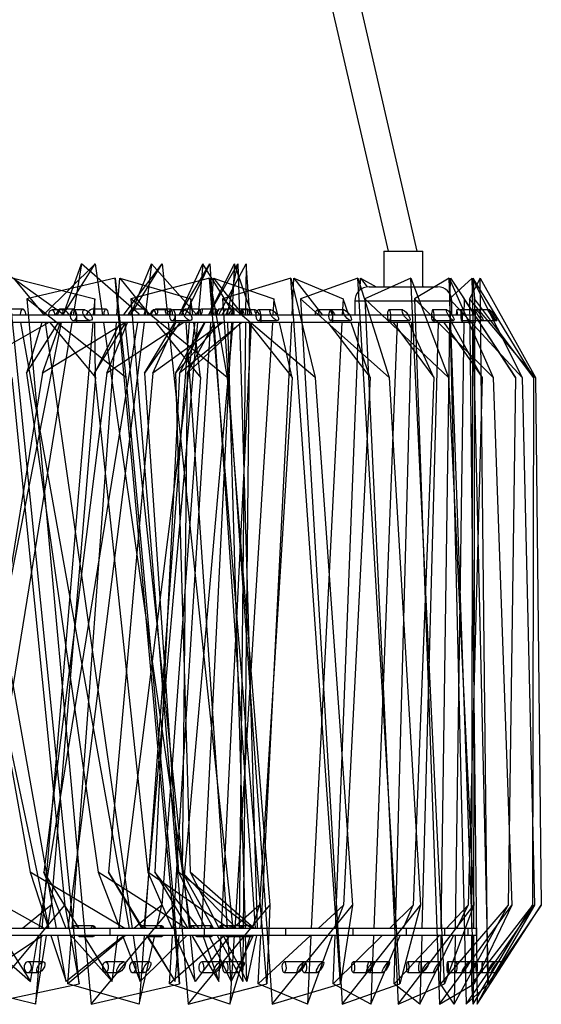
# Model space of a CAD drawing. Header units: millimetres. Extents: x 70 to 116, y 89 to 252.
# Tile 12 of 19: x 112.82 to 116.47, y 141.94 to 148.84. Entities that reach past the tile are written whole.
import ezdxf

# ---------------------------------------------------------------- set-up
doc = ezdxf.new("R2010")
doc.units = ezdxf.units.MM

msp = doc.modelspace()

# ---------------------------------------------------------------- linework, layer by layer
at = {"color": 7, "linetype": 'Continuous', "lineweight": 25}
for p, q in [((104.5241, 194.4211), (115.3978, 147.2211)), ((115.6031, 147.2211), (104.7294, 194.4211)), ((115.3673, 147.2211), (115.3673, 146.9711)), ((115.3673, 147.2211), (115.6423, 147.2211)), ((115.6423, 146.9711), (115.6423, 147.2211)), ((113.1198, 146.7787), (112.6298, 147.1309)), ((112.9886, 146.7787), (113.3457, 147.1309)), ((113.1193, 146.7711), (113.3457, 147.1309)), ((113.121, 146.7711), (113.2489, 147.1309)), ((113.2489, 147.1309), (113.1905, 146.7711)), ((113.6529, 146.7787), (113.2489, 147.1309)), ((113.3457, 147.1309), (113.3974, 146.7711)), ((113.5494, 146.7787), (113.814, 147.1309)), ((113.5922, 146.7711), (113.814, 147.1309)), ((113.5935, 146.7711), (113.7405, 147.1309)), ((113.7405, 147.1309), (113.6951, 146.7711)), ((114.0541, 146.7787), (113.7405, 147.1309)), ((113.814, 147.1309), (113.8523, 146.7711)), ((113.9338, 146.7711), (114.1486, 147.1309)), ((113.9347, 146.7711), (114.0992, 147.1309)), ((113.9793, 146.7787), (114.1486, 147.1309)), ((114.0992, 147.1309), (114.0674, 146.7711)), ((114.3188, 146.7787), (114.0992, 147.1309)), ((114.1404, 146.7711), (114.3458, 147.1309)), ((114.1408, 146.7711), (114.321, 147.1309)), ((114.1486, 147.1309), (114.1731, 146.7711)), ((114.2096, 146.7711), (114.4035, 147.1309)), ((114.2736, 146.7787), (114.3458, 147.1309)), ((114.321, 147.1309), (114.3031, 146.7711)), ((114.4443, 146.7787), (114.321, 147.1309)), ((114.3458, 147.1309), (114.3563, 146.7711)), ((114.4035, 147.1309), (114.3998, 146.7711)), ((114.4292, 146.7787), (114.4035, 147.1309)), ((113.2345, 142.0832), (112.7369, 147.0311)), ((112.7722, 147.0311), (113.3422, 146.8871)), ((112.7722, 147.0311), (112.9875, 146.7711)), ((113.4861, 147.0311), (112.866, 146.8871)), ((113.9371, 142.0832), (113.4861, 147.0311)), ((113.4861, 147.0311), (113.5598, 146.3357)), ((113.4985, 146.7711), (113.5176, 147.0311)), ((113.5176, 147.0311), (114.0159, 146.8871)), ((113.5176, 147.0311), (113.7292, 146.7711)), ((114.1473, 147.0311), (113.5958, 146.8871)), ((114.5485, 142.0832), (114.1473, 147.0311)), ((114.1473, 147.0311), (114.2705, 146.3357)), ((114.1586, 146.7711), (114.1747, 147.0311)), ((114.1747, 147.0311), (114.5978, 146.8871)), ((114.1747, 147.0311), (114.3812, 146.7711)), ((114.7157, 147.0311), (114.2369, 146.8871)), ((115.064, 142.0832), (114.7157, 147.0311)), ((114.7157, 147.0311), (114.8873, 146.3357)), ((114.7257, 146.7711), (114.7389, 147.0311)), ((114.7389, 147.0311), (115.0834, 146.8871)), ((114.7389, 147.0311), (114.9385, 146.7711)), ((115.1871, 147.0311), (114.7844, 146.8871)), ((115.4799, 142.0832), (115.1871, 147.0311)), ((115.1871, 147.0311), (115.4059, 146.3357)), ((115.2026, 146.9494), (115.2058, 147.0311)), ((115.2058, 147.0311), (115.3157, 146.9711)), ((115.2058, 147.0311), (115.2507, 146.9701)), ((115.5579, 147.0311), (115.2345, 146.8871)), ((115.7931, 142.0832), (115.5579, 147.0311)), ((115.5579, 147.0311), (115.8223, 146.3357)), ((115.8254, 147.0311), (115.5836, 146.8871)), ((116.0013, 142.0832), (115.8254, 147.0311)), ((115.8254, 147.0311), (116.1335, 146.3357)), ((115.9877, 147.0311), (115.8293, 146.8871)), ((115.8333, 146.9176), (115.8349, 147.0311)), ((115.8349, 147.0311), (115.9312, 146.8871)), ((115.8349, 147.0311), (116.0058, 146.7711)), ((116.0435, 147.0311), (115.9696, 146.8871)), ((116.1029, 142.0832), (115.9877, 147.0311)), ((115.9877, 147.0311), (116.3371, 146.3357)), ((115.992, 146.7711), (115.9925, 147.0311)), ((115.9925, 147.0311), (116.0037, 146.8871)), ((115.9925, 147.0311), (116.4166, 146.3357)), ((116.0973, 142.0832), (116.0435, 147.0311)), ((116.0435, 147.0311), (116.4317, 146.3357)), ((115.2648, 146.9711), (115.7448, 146.9711)), ((115.6423, 146.9751), (115.6473, 146.9711)), ((113.5598, 146.3357), (112.866, 146.8871)), ((112.866, 146.8871), (113.317, 141.9392)), ((113.3422, 146.8871), (113.3325, 146.7711)), ((113.3434, 146.7711), (113.3422, 146.8871)), ((114.2705, 146.3357), (113.5958, 146.8871)), ((113.5958, 146.8871), (113.997, 141.9392)), ((114.0159, 146.8871), (114.0074, 146.7711)), ((114.0302, 146.7711), (114.0159, 146.8871)), ((114.8873, 146.3357), (114.2369, 146.8871)), ((114.2369, 146.8871), (114.5852, 141.9392)), ((114.5978, 146.8871), (114.5906, 146.7711)), ((114.6249, 146.7711), (114.5978, 146.8871)), ((115.4059, 146.3357), (114.7844, 146.8871)), ((114.7844, 146.8871), (115.0773, 141.9392)), ((115.0834, 146.8871), (115.0776, 146.7711)), ((115.1233, 146.7711), (115.0834, 146.8871)), ((115.1648, 146.8711), (115.1648, 146.7711)), ((115.8448, 146.8711), (115.1648, 146.8711)), ((115.8223, 146.3357), (115.2345, 146.8871)), ((115.2345, 146.8871), (115.4697, 141.9392)), ((116.1335, 146.3357), (115.5836, 146.8871)), ((115.5836, 146.8871), (115.7595, 141.9392)), ((116.3371, 146.3357), (115.8293, 146.8871)), ((115.8293, 146.8871), (115.9445, 141.9392)), ((115.8448, 146.7711), (115.8448, 146.8711)), ((115.9312, 146.8871), (115.9295, 146.7711)), ((116.0071, 146.7711), (115.9312, 146.8871)), ((116.4317, 146.3357), (115.9696, 146.8871)), ((115.9696, 146.8871), (116.0234, 141.9392)), ((116.0037, 146.8871), (116.0035, 146.7711)), ((116.4166, 146.3357), (116.0037, 146.8871)), ((112.8398, 146.8145), (112.7519, 146.8145)), ((113.1247, 146.8086), (113.0415, 146.8086)), ((113.1927, 146.8145), (113.0973, 146.8145)), ((113.2725, 146.8086), (113.1932, 146.8086)), ((113.422, 146.8145), (113.329, 146.8145)), ((113.7006, 146.8145), (113.6017, 146.8145)), ((113.8409, 146.8086), (113.753, 146.8086)), ((113.8749, 146.8145), (113.7777, 146.8145)), ((113.9713, 146.8086), (113.8868, 146.8086)), ((114.0761, 146.8145), (113.9746, 146.8145)), ((114.1933, 146.8145), (114.093, 146.8145)), ((114.3149, 146.8145), (114.212, 146.8145)), ((114.3738, 146.8145), (114.2716, 146.8145)), ((114.4145, 146.8145), (114.3114, 146.8145)), ((114.4666, 146.8086), (114.3746, 146.8086)), ((114.5786, 146.8086), (114.4895, 146.8086)), ((114.9971, 146.8086), (114.9016, 146.8086)), ((115.0899, 146.8086), (114.9969, 146.8086)), ((115.5013, 146.8086), (115.4051, 146.8086)), ((115.8099, 146.8086), (115.7112, 146.8086)), ((115.9817, 146.8086), (115.8804, 146.8086)), ((116.0134, 146.8086), (115.9129, 146.8086)), ((116.0996, 146.8086), (115.9978, 146.8086)), ((116.1102, 146.8086), (116.0086, 146.8086)), ((113.2167, 146.7711), (112.4397, 146.7711)), ((112.9886, 146.7787), (112.9863, 146.7711)), ((112.9897, 146.7711), (112.9886, 146.7787)), ((113.1198, 146.7787), (113.1065, 146.7711)), ((113.1183, 146.7711), (113.1198, 146.7787)), ((113.1932, 146.7336), (113.311, 146.7336)), ((113.2167, 146.7211), (113.2167, 146.7711)), ((113.9077, 146.7711), (113.2167, 146.7711)), ((113.5494, 146.7787), (113.5455, 146.7711)), ((113.5502, 146.7711), (113.5494, 146.7787)), ((113.6529, 146.7787), (113.6404, 146.7711)), ((113.6517, 146.7711), (113.6529, 146.7787)), ((113.8868, 146.7336), (114.0124, 146.7336)), ((113.9077, 146.7211), (113.9077, 146.7711)), ((114.5077, 146.7711), (113.9077, 146.7711)), ((113.9793, 146.7787), (113.9739, 146.7711)), ((113.9798, 146.7711), (113.9793, 146.7787)), ((114.0541, 146.7787), (114.0425, 146.7711)), ((114.0531, 146.7711), (114.0541, 146.7787)), ((114.2736, 146.7787), (114.2669, 146.7711)), ((114.2738, 146.7711), (114.2736, 146.7787)), ((114.3188, 146.7787), (114.3083, 146.7711)), ((114.3181, 146.7711), (114.3188, 146.7787)), ((114.4292, 146.7787), (114.4211, 146.7711)), ((114.4291, 146.7711), (114.4292, 146.7787)), ((114.4443, 146.7787), (114.435, 146.7711)), ((114.4439, 146.7711), (114.4443, 146.7787)), ((114.4895, 146.7336), (114.6219, 146.7336)), ((114.5077, 146.7211), (114.5077, 146.7711)), ((115.0121, 146.7711), (114.5077, 146.7711)), ((114.9969, 146.7336), (115.135, 146.7336)), ((115.0121, 146.7211), (115.0121, 146.7711)), ((115.4174, 146.7711), (115.0121, 146.7711)), ((115.4051, 146.7336), (115.548, 146.7336)), ((115.4174, 146.7211), (115.4174, 146.7711)), ((115.7204, 146.7711), (115.4174, 146.7711)), ((115.7112, 146.7336), (115.8578, 146.7336)), ((115.7204, 146.7211), (115.7204, 146.7711)), ((115.9189, 146.7711), (115.7204, 146.7711)), ((115.9129, 146.7336), (116.0622, 146.7336)), ((115.9189, 146.7211), (115.9189, 146.7711)), ((116.0114, 146.7711), (115.9189, 146.7711)), ((116.0086, 146.7336), (116.1595, 146.7336)), ((116.0114, 146.7211), (116.0114, 146.7711)), ((116.2918, 146.3357), (116.0114, 146.7644)), ((116.0114, 146.7625), (116.2918, 146.3357)), ((116.0114, 146.7336), (116.0309, 146.7336)), ((116.0114, 146.7336), (116.149, 146.7336)), ((112.117, 146.7211), (113.0211, 142.4711)), ((112.2712, 142.4711), (113.1085, 146.7211)), ((113.0748, 142.4711), (112.3136, 146.7211)), ((113.0197, 146.7211), (112.4012, 146.3652)), ((113.2167, 146.7211), (112.4397, 146.7211)), ((113.1823, 146.7211), (112.492, 142.4711)), ((112.8222, 146.7211), (113.5834, 142.4711)), ((112.9713, 146.7211), (112.864, 146.3652)), ((112.864, 146.3652), (113.0879, 146.7211)), ((112.9533, 142.4711), (113.6436, 146.7211)), ((113.3283, 146.7211), (112.9722, 142.4711)), ((113.5587, 146.7211), (112.9767, 146.3652)), ((112.9767, 146.3652), (113.1032, 146.7211)), ((113.607, 142.4711), (112.9969, 146.7211)), ((113.0289, 146.7211), (113.348, 146.3357)), ((113.6888, 146.7211), (113.1531, 142.4711)), ((113.1835, 142.4711), (113.4949, 146.7211)), ((113.9077, 146.7211), (113.2167, 146.7211)), ((113.5205, 146.7211), (113.342, 146.3652)), ((113.342, 146.3652), (113.5614, 146.7211)), ((113.348, 146.3357), (113.344, 146.7211)), ((113.4045, 146.7211), (114.0146, 142.4711)), ((113.9667, 146.7211), (113.4276, 146.3652)), ((113.4276, 146.3652), (113.5731, 146.7211)), ((113.511, 142.4711), (114.0468, 146.7211)), ((114.0077, 142.4711), (113.5555, 146.7211)), ((114.063, 146.7211), (113.6877, 142.4711)), ((113.9391, 146.7211), (113.6915, 146.3652)), ((113.6915, 146.3652), (113.904, 146.7211)), ((114.0038, 146.7211), (113.6924, 142.4711)), ((114.2394, 146.7211), (113.7491, 146.3652)), ((113.7491, 146.3652), (113.9118, 146.7211)), ((113.7699, 146.7211), (114.0835, 146.3357)), ((113.8576, 146.7211), (114.3099, 142.4711)), ((113.8912, 142.4711), (114.1555, 146.7211)), ((114.5077, 146.7211), (113.9077, 146.7211)), ((114.2227, 146.7211), (113.9086, 146.3652)), ((113.9086, 146.3652), (114.1118, 146.7211)), ((114.3737, 146.7211), (113.9375, 146.3652)), ((113.9375, 146.3652), (114.1157, 146.7211)), ((113.9384, 142.4711), (114.3137, 146.7211)), ((114.2726, 142.4711), (113.9832, 146.7211)), ((114.3681, 146.7211), (113.9909, 146.3652)), ((113.9909, 146.3652), (114.1827, 146.7211)), ((114.0835, 146.3357), (114.0363, 146.7211)), ((114.3007, 146.7211), (114.0899, 142.4711)), ((114.1765, 146.7211), (114.466, 142.4711)), ((114.2307, 142.4711), (114.4415, 146.7211)), ((114.3987, 142.4711), (114.2753, 146.7211)), ((114.5875, 146.7211), (114.3232, 142.4711)), ((114.3993, 146.7211), (114.3554, 142.4711)), ((114.3577, 146.7211), (114.4812, 142.4711)), ((114.3847, 142.4711), (114.4286, 146.7211)), ((114.4208, 146.7211), (114.7268, 146.3357)), ((115.0121, 146.7211), (114.5077, 146.7211)), ((114.5079, 142.4711), (114.7232, 146.7211)), ((114.7268, 146.3357), (114.6366, 146.7211)), ((115.075, 146.7211), (114.8598, 142.4711)), ((114.9769, 146.7211), (115.2729, 146.3357)), ((115.4174, 146.7211), (115.0121, 146.7211)), ((115.0291, 142.4711), (115.1938, 146.7211)), ((115.2729, 146.3357), (115.1405, 146.7211)), ((115.4629, 146.7211), (115.2983, 142.4711)), ((115.7204, 146.7211), (115.4174, 146.7211)), ((115.4341, 146.7211), (115.7178, 146.3357)), ((115.451, 142.4711), (115.5638, 146.7211)), ((115.7178, 146.3357), (115.5442, 146.7211)), ((115.7482, 146.7211), (115.6354, 142.4711)), ((115.9189, 146.7211), (115.7204, 146.7211)), ((115.7704, 142.4711), (115.8305, 146.7211)), ((115.7888, 146.7211), (116.0583, 146.3357)), ((116.0583, 146.3357), (115.8447, 146.7211)), ((115.9288, 146.7211), (115.8687, 142.4711)), ((116.0114, 146.7211), (115.9189, 146.7211)), ((115.9849, 142.4711), (115.992, 146.7211)), ((116.0034, 146.7211), (115.9964, 142.4711)), ((112.2627, 146.3652), (112.8896, 142.8648)), ((112.9767, 146.3652), (112.4081, 142.8648)), ((112.7607, 146.3357), (113.1329, 142.6346)), ((112.864, 146.3652), (113.3665, 142.8648)), ((113.4276, 146.3652), (112.9864, 142.8648)), ((113.348, 146.3357), (113.0378, 142.6346)), ((113.342, 146.3652), (113.7145, 142.8648)), ((113.7491, 146.3652), (113.44, 142.8648)), ((113.5598, 146.3357), (113.8972, 142.6346)), ((113.6915, 146.3652), (113.9298, 142.8648)), ((113.9375, 146.3652), (113.7639, 142.8648)), ((114.0835, 146.3357), (113.8124, 142.6346)), ((113.9086, 146.3652), (114.0102, 142.8648)), ((113.9909, 146.3652), (113.9547, 142.8648)), ((114.2705, 146.3357), (114.5705, 142.6346)), ((114.7268, 146.3357), (114.4966, 142.6346)), ((114.8873, 146.3357), (115.1479, 142.6346)), ((115.2729, 146.3357), (115.0854, 142.6346)), ((115.4059, 146.3357), (115.625, 142.6346)), ((115.7178, 146.3357), (115.5744, 142.6346)), ((115.8223, 146.3357), (115.9983, 142.6346)), ((116.0583, 146.3357), (115.9601, 142.6346)), ((116.1335, 146.3357), (116.2651, 142.6346)), ((116.2918, 146.3357), (116.2394, 142.6346)), ((116.3371, 146.3357), (116.4233, 142.6346)), ((116.4166, 146.3357), (116.4105, 142.6346)), ((116.4317, 146.3357), (116.4719, 142.6346)), ((112.9899, 142.4711), (112.2892, 142.8648)), ((113.5535, 142.4711), (112.8896, 142.8648)), ((112.8896, 142.8648), (113.0191, 142.4711)), ((113.1427, 142.4711), (112.9864, 142.8648)), ((112.9864, 142.8648), (113.232, 142.4711)), ((113.9862, 142.4711), (113.3665, 142.8648)), ((113.3665, 142.8648), (113.5176, 142.4711)), ((113.6741, 142.4711), (113.44, 142.8648)), ((113.44, 142.8648), (113.6794, 142.4711)), ((114.2833, 142.4711), (113.7145, 142.8648)), ((113.7145, 142.8648), (113.8856, 142.4711)), ((114.0733, 142.4711), (113.7639, 142.8648)), ((113.7639, 142.8648), (113.9944, 142.4711)), ((114.4415, 142.4711), (113.9298, 142.8648)), ((113.9298, 142.8648), (114.1191, 142.4711)), ((114.3359, 142.4711), (113.9547, 142.8648)), ((113.9547, 142.8648), (114.1738, 142.4711)), ((114.4591, 142.4711), (114.0102, 142.8648)), ((114.0102, 142.8648), (114.2155, 142.4711)), ((112.5504, 141.9392), (113.1329, 142.6346)), ((113.0378, 142.6346), (112.8361, 142.4711)), ((113.0119, 142.4711), (113.0378, 142.6346)), ((113.1329, 142.6346), (113.2345, 142.0832)), ((113.317, 141.9392), (113.8972, 142.6346)), ((113.8124, 142.6346), (113.6174, 142.4711)), ((113.775, 142.4711), (113.8124, 142.6346)), ((113.8972, 142.6346), (113.9371, 142.0832)), ((113.997, 141.9392), (114.5705, 142.6346)), ((114.4966, 142.6346), (114.3099, 142.4711)), ((114.448, 142.4711), (114.4966, 142.6346)), ((114.5705, 142.6346), (114.5485, 142.0832)), ((114.5852, 141.9392), (115.1479, 142.6346)), ((115.0854, 142.6346), (114.9083, 142.4711)), ((115.026, 142.4711), (115.0854, 142.6346)), ((115.1479, 142.6346), (115.064, 142.0832)), ((115.0773, 141.9392), (115.625, 142.6346)), ((115.5744, 142.6346), (115.4083, 142.4711)), ((115.4697, 141.9392), (115.9983, 142.6346)), ((115.625, 142.6346), (115.4799, 142.0832)), ((115.5046, 142.4711), (115.5744, 142.6346)), ((115.7595, 141.9392), (116.2651, 142.6346)), ((116.2394, 142.6346), (115.7649, 142.0832)), ((115.9983, 142.6346), (115.7931, 142.0832)), ((115.9601, 142.6346), (115.806, 142.4711)), ((115.8612, 141.9392), (116.2394, 142.6346)), ((115.8804, 142.4711), (115.9601, 142.6346)), ((115.9445, 141.9392), (116.4233, 142.6346)), ((116.4105, 142.6346), (115.9843, 142.0832)), ((115.9955, 141.9392), (116.4105, 142.6346)), ((116.2651, 142.6346), (116.0013, 142.0832)), ((116.0234, 141.9392), (116.4719, 142.6346)), ((116.4719, 142.6346), (116.0973, 142.0832)), ((116.4233, 142.6346), (116.1029, 142.0832)), ((113.4499, 142.4711), (112.7001, 142.4711)), ((113.3298, 142.4905), (113.1885, 142.4905)), ((113.3324, 142.4905), (113.2005, 142.4905)), ((113.4499, 142.4211), (113.4499, 142.4711)), ((114.112, 142.4711), (113.4499, 142.4711)), ((113.8114, 142.4905), (113.6657, 142.4905)), ((113.8134, 142.4905), (113.6748, 142.4905)), ((114.1594, 142.4905), (114.0108, 142.4905)), ((114.1607, 142.4905), (114.0169, 142.4905)), ((114.112, 142.4211), (114.112, 142.4711)), ((114.6815, 142.4711), (114.112, 142.4711)), ((114.3698, 142.4905), (114.22, 142.4905)), ((114.3705, 142.4905), (114.2231, 142.4905)), ((114.4405, 142.4905), (114.291, 142.4905)), ((114.6815, 142.4211), (114.6815, 142.4711)), ((115.1542, 142.4711), (114.6815, 142.4711)), ((115.1542, 142.4211), (115.1542, 142.4711)), ((115.5267, 142.4711), (115.1542, 142.4711)), ((115.5267, 142.4211), (115.5267, 142.4711)), ((115.7961, 142.4711), (115.5267, 142.4711)), ((115.7961, 142.4211), (115.7961, 142.4711)), ((115.9605, 142.4711), (115.7961, 142.4711)), ((115.9605, 142.4211), (115.9605, 142.4711)), ((116.0186, 142.4711), (115.9605, 142.4711)), ((116.0186, 142.4211), (116.0186, 142.4711)), ((112.98, 142.4211), (112.4961, 142.0991)), ((112.5234, 142.4211), (112.8928, 142.0991)), ((112.689, 142.4211), (112.8928, 142.0991)), ((113.4499, 142.4211), (112.7001, 142.4211)), ((112.8928, 142.0991), (112.9451, 142.4211)), ((112.968, 142.4211), (112.9276, 141.9392)), ((112.9276, 141.9392), (113.004, 142.4211)), ((113.0356, 142.4211), (113.1415, 142.0991)), ((113.1415, 142.0991), (113.0838, 142.4211)), ((113.5489, 142.4211), (113.1415, 142.0991)), ((113.1551, 142.0832), (113.1798, 142.4211)), ((113.5578, 142.4211), (113.1551, 142.0832)), ((113.1774, 142.4211), (113.4641, 142.0991)), ((113.2326, 142.4155), (113.3298, 142.4155)), ((113.2416, 142.4155), (113.3324, 142.4155)), ((113.2632, 142.4211), (113.4641, 142.0991)), ((114.112, 142.4211), (113.4499, 142.4211)), ((113.4641, 142.0991), (113.5047, 142.4211)), ((113.5368, 142.4211), (113.6604, 142.0991)), ((113.6604, 142.0991), (113.6142, 142.4211)), ((113.6887, 142.4211), (113.6534, 141.9392)), ((113.6534, 141.9392), (113.7636, 142.4211)), ((113.9869, 142.4211), (113.6604, 142.0991)), ((113.7047, 142.4211), (113.9056, 142.0991)), ((113.7098, 142.4211), (113.9056, 142.0991)), ((113.7112, 142.4155), (113.8114, 142.4155)), ((113.718, 142.4155), (113.8134, 142.4155)), ((113.867, 142.0832), (113.8881, 142.4211)), ((114.2528, 142.4211), (113.867, 142.0832)), ((113.9056, 142.0991), (113.934, 142.4211)), ((113.9073, 142.4211), (114.0473, 142.0991)), ((114.0473, 142.0991), (114.013, 142.4211)), ((114.0237, 142.4211), (114.2123, 142.0991)), ((114.2893, 142.4211), (114.0473, 142.0991)), ((114.0571, 142.4155), (114.1594, 142.4155)), ((114.0618, 142.4155), (114.1607, 142.4155)), ((114.0995, 142.4211), (114.2123, 142.0991)), ((114.6815, 142.4211), (114.112, 142.4211)), ((114.1431, 142.4211), (114.2979, 142.0991)), ((114.2016, 142.4211), (114.3809, 142.0991)), ((114.2123, 142.0991), (114.2282, 142.4211)), ((114.2416, 142.4211), (114.4095, 142.0991)), ((114.2667, 142.4155), (114.3698, 142.4155)), ((114.2691, 142.4155), (114.3705, 142.4155)), ((114.2979, 142.0991), (114.276, 142.4211)), ((114.32, 142.4211), (114.2901, 141.9392)), ((114.2901, 141.9392), (114.4332, 142.4211)), ((114.4528, 142.4211), (114.2979, 142.0991)), ((114.3376, 142.4155), (114.4405, 142.4155)), ((114.3574, 142.4211), (114.3809, 142.0991)), ((114.3809, 142.0991), (114.3842, 142.4211)), ((114.4095, 142.0991), (114.4002, 142.4211)), ((114.4756, 142.4211), (114.4095, 142.0991)), ((114.4883, 142.0832), (114.5054, 142.4211)), ((114.8542, 142.4211), (114.4883, 142.0832)), ((115.1542, 142.4211), (114.6815, 142.4211)), ((114.8572, 142.4211), (114.8328, 141.9392)), ((114.8328, 141.9392), (115.0078, 142.4211)), ((115.0141, 142.0832), (115.0272, 142.4211)), ((115.3575, 142.4211), (115.0141, 142.0832)), ((115.5267, 142.4211), (115.1542, 142.4211)), ((115.2963, 142.4211), (115.2777, 141.9392)), ((115.2777, 141.9392), (115.4833, 142.4211)), ((115.4407, 142.0832), (115.4497, 142.4211)), ((115.7589, 142.4211), (115.4407, 142.0832)), ((115.7961, 142.4211), (115.5267, 142.4211)), ((115.6341, 142.4211), (115.6213, 141.9392)), ((115.6213, 141.9392), (115.856, 142.4211)), ((115.7649, 142.0832), (115.7697, 142.4211)), ((115.9605, 142.4211), (115.7961, 142.4211)), ((115.868, 142.4211), (115.8612, 141.9392)), ((116.0186, 142.4211), (115.9605, 142.4211)), ((115.9843, 142.0832), (115.9849, 142.4211)), ((115.9963, 142.4211), (115.9955, 141.9392)), ((112.9828, 142.2367), (112.8736, 142.2367)), ((113.5487, 142.2367), (113.418, 142.2367)), ((113.7278, 142.2367), (113.6099, 142.2367)), ((114.227, 142.2367), (114.0903, 142.2367)), ((114.383, 142.2367), (114.2575, 142.2367)), ((114.8118, 142.2367), (114.6701, 142.2367)), ((114.9437, 142.2367), (114.8113, 142.2367)), ((115.299, 142.2367), (115.1532, 142.2367)), ((115.4056, 142.2367), (115.2675, 142.2367)), ((115.6847, 142.2367), (115.536, 142.2367)), ((115.7654, 142.2367), (115.6225, 142.2367)), ((115.9662, 142.2367), (115.8157, 142.2367)), ((116.0204, 142.2367), (115.8737, 142.2367)), ((116.1415, 142.2367), (115.9902, 142.2367)), ((116.1686, 142.2367), (116.0193, 142.2367)), ((116.2091, 142.2367), (116.0583, 142.2367)), ((112.8736, 142.1617), (112.9471, 142.1617)), ((113.418, 142.1617), (113.506, 142.1617)), ((113.6099, 142.1617), (113.6893, 142.1617)), ((114.0903, 142.1617), (114.1823, 142.1617)), ((114.2575, 142.1617), (114.342, 142.1617)), ((114.6701, 142.1617), (114.7655, 142.1617)), ((114.8113, 142.1617), (114.9004, 142.1617)), ((115.1532, 142.1617), (115.2513, 142.1617)), ((115.2675, 142.1617), (115.3605, 142.1617)), ((115.536, 142.1617), (115.6361, 142.1617)), ((115.6225, 142.1617), (115.7187, 142.1617)), ((115.8157, 142.1617), (115.917, 142.1617)), ((115.8737, 142.1617), (115.9724, 142.1617)), ((115.9902, 142.1617), (116.092, 142.1617)), ((116.0193, 142.1617), (116.1198, 142.1617)), ((116.0583, 142.1617), (116.1598, 142.1617)), ((112.9276, 141.9392), (112.3576, 142.0832)), ((112.5504, 141.9392), (113.2345, 142.0832)), ((113.6534, 141.9392), (113.1551, 142.0832)), ((113.317, 141.9392), (113.9371, 142.0832)), ((114.2901, 141.9392), (113.867, 142.0832)), ((113.997, 141.9392), (114.5485, 142.0832)), ((114.8328, 141.9392), (114.4883, 142.0832)), ((114.5852, 141.9392), (115.064, 142.0832)), ((115.2777, 141.9392), (115.0141, 142.0832)), ((115.0773, 141.9392), (115.4799, 142.0832)), ((115.6213, 141.9392), (115.4407, 142.0832)), ((115.4697, 141.9392), (115.7931, 142.0832)), ((115.7595, 141.9392), (116.0013, 142.0832)), ((115.8612, 141.9392), (115.7649, 142.0832)), ((115.9445, 141.9392), (116.1029, 142.0832)), ((115.9955, 141.9392), (115.9843, 142.0832)), ((116.0234, 141.9392), (116.0973, 142.0832))]:
    msp.add_line(p, q, dxfattribs=at)
at = {"color": 7, "linetype": 'Continuous', "lineweight": 25, "flags": 128}
for points in [[(112.8467, 146.8121), (112.8391, 146.8145), (112.8317, 146.8112), (112.8255, 146.8026), (112.8214, 146.7902), (112.8202, 146.7758), (112.8204, 146.7711)], [(113.0199, 146.7711), (113.0201, 146.7765), (113.0229, 146.7903), (113.0286, 146.8012), (113.0362, 146.8075), (113.0446, 146.8082)], [(113.1898, 146.8082), (113.1811, 146.8033), (113.1743, 146.7935), (113.1704, 146.7803), (113.1699, 146.7657), (113.173, 146.7519), (113.1791, 146.741), (113.1874, 146.7348), (113.1966, 146.734), (113.2052, 146.7389), (113.212, 146.7487), (113.2159, 146.7619), (113.2164, 146.7765), (113.2134, 146.7903), (113.2072, 146.8012), (113.1989, 146.8075), (113.1898, 146.8082)], [(113.1877, 146.8121), (113.1932, 146.8145), (113.1986, 146.8112), (113.2031, 146.8026), (113.2061, 146.7902), (113.207, 146.7758), (113.2068, 146.7711)], [(113.4277, 146.8121), (113.4215, 146.8145), (113.4154, 146.8112), (113.4102, 146.8026), (113.4069, 146.7902), (113.4059, 146.7758), (113.4061, 146.7711)], [(113.6969, 146.8121), (113.701, 146.8145), (113.705, 146.8112), (113.7084, 146.8026), (113.7105, 146.7902), (113.7112, 146.7758), (113.7111, 146.7711)], [(113.7341, 146.7711), (113.7343, 146.7765), (113.7368, 146.7903), (113.7417, 146.8012), (113.7483, 146.8075), (113.7557, 146.8082)], [(113.8793, 146.8121), (113.8744, 146.8145), (113.8697, 146.8112), (113.8657, 146.8026), (113.8631, 146.7902), (113.8623, 146.7758), (113.8625, 146.7711)], [(113.8838, 146.8082), (113.8761, 146.8033), (113.87, 146.7935), (113.8665, 146.7803), (113.8661, 146.7657), (113.8688, 146.7519), (113.8743, 146.741), (113.8817, 146.7348), (113.8898, 146.734), (113.8975, 146.7389), (113.9035, 146.7487), (113.9071, 146.7619), (113.9075, 146.7765), (113.9048, 146.7903), (113.8993, 146.8012), (113.8919, 146.8075), (113.8838, 146.8082)], [(114.0737, 146.8121), (114.0763, 146.8145), (114.0789, 146.8112), (114.081, 146.8026), (114.0824, 146.7902), (114.0828, 146.7758), (114.0828, 146.7711)], [(114.1964, 146.8121), (114.193, 146.8145), (114.1897, 146.8112), (114.1869, 146.8026), (114.1851, 146.7902), (114.1845, 146.7758), (114.1846, 146.7711)], [(114.3139, 146.8121), (114.315, 146.8145), (114.3161, 146.8112), (114.317, 146.8026), (114.3176, 146.7902), (114.3178, 146.7758), (114.3178, 146.7711)], [(114.3585, 146.7711), (114.3587, 146.7765), (114.3608, 146.7903), (114.365, 146.8012), (114.3706, 146.8075), (114.3769, 146.8082)], [(114.3756, 146.8121), (114.3737, 146.8145), (114.3718, 146.8112), (114.3702, 146.8026), (114.3692, 146.7902), (114.3689, 146.7758), (114.369, 146.7711)], [(114.4149, 146.8121), (114.4145, 146.8145), (114.4141, 146.8112), (114.4138, 146.8026), (114.4136, 146.7902), (114.4135, 146.7758), (114.4135, 146.7711)], [(114.4869, 146.8082), (114.4802, 146.8033), (114.475, 146.7935), (114.4719, 146.7803), (114.4716, 146.7657), (114.4739, 146.7519), (114.4787, 146.741), (114.4851, 146.7348), (114.4921, 146.734), (114.4988, 146.7389), (114.5041, 146.7487), (114.5071, 146.7619), (114.5075, 146.7765), (114.5051, 146.7903), (114.5004, 146.8012), (114.494, 146.8075), (114.4869, 146.8082)], [(114.8886, 146.7711), (114.8887, 146.7765), (114.8904, 146.7903), (114.8938, 146.8012), (114.8984, 146.8075), (114.9035, 146.8082)], [(114.9947, 146.8082), (114.9891, 146.8033), (114.9846, 146.7935), (114.9821, 146.7803), (114.9818, 146.7657), (114.9838, 146.7519), (114.9878, 146.741), (114.9931, 146.7348), (114.9991, 146.734), (115.0047, 146.7389), (115.0091, 146.7487), (115.0117, 146.7619), (115.012, 146.7765), (115.01, 146.7903), (115.006, 146.8012), (115.0006, 146.8075), (114.9947, 146.8082)], [(115.4033, 146.8082), (115.3988, 146.8033), (115.3953, 146.7935), (115.3932, 146.7803), (115.393, 146.7657), (115.3946, 146.7519), (115.3978, 146.741), (115.4021, 146.7348), (115.4069, 146.734), (115.4114, 146.7389), (115.4149, 146.7487), (115.417, 146.7619), (115.4172, 146.7765), (115.4156, 146.7903), (115.4124, 146.8012), (115.4081, 146.8075), (115.4033, 146.8082)], [(115.7099, 146.8082), (115.7065, 146.8033), (115.7038, 146.7935), (115.7023, 146.7803), (115.7021, 146.7657), (115.7033, 146.7519), (115.7057, 146.741), (115.7089, 146.7348), (115.7125, 146.734), (115.7159, 146.7389), (115.7185, 146.7487), (115.7201, 146.7619), (115.7203, 146.7765), (115.7191, 146.7903), (115.7167, 146.8012), (115.7134, 146.8075), (115.7099, 146.8082)], [(115.912, 146.8082), (115.9098, 146.8033), (115.908, 146.7935), (115.907, 146.7803), (115.9069, 146.7657), (115.9077, 146.7519), (115.9093, 146.741), (115.9114, 146.7348), (115.9137, 146.734), (115.9159, 146.7389), (115.9177, 146.7487), (115.9187, 146.7619), (115.9188, 146.7765), (115.918, 146.7903), (115.9165, 146.8012), (115.9143, 146.8075), (115.912, 146.8082)], [(116.0082, 146.8082), (116.0072, 146.8033), (116.0064, 146.7935), (116.0059, 146.7803), (116.0059, 146.7657), (116.0062, 146.7519), (116.007, 146.741), (116.0079, 146.7348), (116.009, 146.734), (116.0101, 146.7389), (116.0109, 146.7487), (116.0113, 146.7619), (116.0114, 146.7765), (116.011, 146.7903), (116.0103, 146.8012), (116.0093, 146.8075), (116.0082, 146.8082)], [(113.3167, 142.4711), (113.3202, 142.4803), (113.3261, 142.4881)], [(113.3342, 142.4881), (113.3294, 142.4904), (113.3246, 142.4871), (113.3206, 142.4786), (113.3188, 142.4711)], [(113.3261, 142.4881), (113.333, 142.4904), (113.3397, 142.4871), (113.3454, 142.4786), (113.348, 142.4711)], [(113.3408, 142.4711), (113.3384, 142.4803), (113.3342, 142.4881)], [(113.8009, 142.4711), (113.8036, 142.4803), (113.8084, 142.4881)], [(113.8145, 142.4881), (113.8112, 142.4904), (113.8078, 142.4871), (113.805, 142.4786), (113.8037, 142.4711)], [(113.8084, 142.4881), (113.8139, 142.4904), (113.8193, 142.4871), (113.8238, 142.4786), (113.8259, 142.4711)], [(113.8191, 142.4711), (113.8175, 142.4803), (113.8145, 142.4881)], [(114.1514, 142.4711), (114.1535, 142.4803), (114.157, 142.4881)], [(114.1611, 142.4881), (114.1592, 142.4904), (114.1574, 142.4871), (114.1558, 142.4786), (114.1551, 142.4711)], [(114.157, 142.4881), (114.1611, 142.4904), (114.1651, 142.4871), (114.1685, 142.4786), (114.17, 142.4711)], [(114.1637, 142.4711), (114.1628, 142.4803), (114.1611, 142.4881)], [(114.3646, 142.4711), (114.3659, 142.4803), (114.3681, 142.4881)], [(114.3681, 142.4881), (114.3707, 142.4904), (114.3733, 142.4871), (114.3755, 142.4786), (114.3764, 142.4711)], [(114.3702, 142.4881), (114.3698, 142.4904), (114.3694, 142.4871), (114.3691, 142.4786), (114.3689, 142.4711)], [(114.3707, 142.4711), (114.3705, 142.4803), (114.3702, 142.4881)], [(114.4379, 142.4711), (114.4385, 142.4803), (114.4394, 142.4881)], [(114.4394, 142.4881), (114.4406, 142.4904), (114.4417, 142.4871), (114.4426, 142.4786), (114.443, 142.4711)], [(113.3418, 142.4211), (113.3387, 142.4179), (113.3318, 142.4155), (113.325, 142.4188), (113.323, 142.4211)], [(113.3232, 142.4211), (113.3254, 142.4179), (113.3302, 142.4155), (113.335, 142.4188), (113.3364, 142.4211)], [(113.8209, 142.4211), (113.8184, 142.4179), (113.8129, 142.4155), (113.8075, 142.4188), (113.8059, 142.4211)], [(113.8068, 142.4211), (113.8083, 142.4179), (113.8117, 142.4155), (113.8151, 142.4188), (113.8161, 142.4211)], [(114.1663, 142.4211), (114.1645, 142.4179), (114.1604, 142.4155), (114.1563, 142.4188), (114.1551, 142.4211)], [(114.1568, 142.4211), (114.1577, 142.4179), (114.1596, 142.4155), (114.1614, 142.4188), (114.162, 142.4211)], [(114.3741, 142.4211), (114.3729, 142.4179), (114.3703, 142.4155), (114.3677, 142.4188), (114.3669, 142.4211)], [(114.3693, 142.4211), (114.3695, 142.4179), (114.3699, 142.4155), (114.3703, 142.4188), (114.3704, 142.4211)], [(114.442, 142.4211), (114.4415, 142.4179), (114.4404, 142.4155), (114.4393, 142.4188), (114.4389, 142.4211)], [(112.8698, 142.2363), (112.8603, 142.2314), (112.8528, 142.2217), (112.8484, 142.2084), (112.8479, 142.1938), (112.8513, 142.18), (112.8581, 142.1692), (112.8672, 142.1629), (112.8773, 142.1621), (112.8868, 142.167), (112.8943, 142.1768), (112.8987, 142.19), (112.8992, 142.2046), (112.8958, 142.2184), (112.8891, 142.2293), (112.8799, 142.2356), (112.8698, 142.2363)], [(113.4208, 142.2363), (113.4277, 142.2314), (113.4332, 142.2217), (113.4363, 142.2084), (113.4367, 142.1938), (113.4343, 142.18), (113.4293, 142.1692), (113.4227, 142.1629), (113.4153, 142.1621), (113.4084, 142.167), (113.4029, 142.1768), (113.3997, 142.19), (113.3993, 142.2046), (113.4018, 142.2184), (113.4067, 142.2293), (113.4134, 142.2356), (113.4208, 142.2363)], [(113.6066, 142.2363), (113.5979, 142.2314), (113.5911, 142.2217), (113.5872, 142.2084), (113.5867, 142.1938), (113.5897, 142.18), (113.5959, 142.1692), (113.6042, 142.1629), (113.6133, 142.1621), (113.622, 142.167), (113.6288, 142.1768), (113.6327, 142.19), (113.6332, 142.2046), (113.6301, 142.2184), (113.624, 142.2293), (113.6157, 142.2356), (113.6066, 142.2363)], [(114.0926, 142.2363), (114.0985, 142.2314), (114.1031, 142.2217), (114.1058, 142.2084), (114.1061, 142.1938), (114.104, 142.18), (114.0998, 142.1692), (114.0942, 142.1629), (114.0879, 142.1621), (114.0821, 142.167), (114.0774, 142.1768), (114.0747, 142.19), (114.0744, 142.2046), (114.0765, 142.2184), (114.0807, 142.2293), (114.0863, 142.2356), (114.0926, 142.2363)], [(114.2545, 142.2363), (114.2468, 142.2314), (114.2407, 142.2217), (114.2372, 142.2084), (114.2368, 142.1938), (114.2395, 142.18), (114.245, 142.1692), (114.2523, 142.1629), (114.2605, 142.1621), (114.2682, 142.167), (114.2742, 142.1768), (114.2777, 142.19), (114.2781, 142.2046), (114.2754, 142.2184), (114.27, 142.2293), (114.2626, 142.2356), (114.2545, 142.2363)], [(114.6719, 142.2363), (114.6767, 142.2314), (114.6805, 142.2217), (114.6827, 142.2084), (114.683, 142.1938), (114.6813, 142.18), (114.6779, 142.1692), (114.6733, 142.1629), (114.6682, 142.1621), (114.6634, 142.167), (114.6596, 142.1768), (114.6574, 142.19), (114.6571, 142.2046), (114.6588, 142.2184), (114.6623, 142.2293), (114.6669, 142.2356), (114.6719, 142.2363)], [(114.8087, 142.2363), (114.8021, 142.2314), (114.7968, 142.2217), (114.7938, 142.2084), (114.7934, 142.1938), (114.7958, 142.18), (114.8005, 142.1692), (114.8069, 142.1629), (114.814, 142.1621), (114.8206, 142.167), (114.8259, 142.1768), (114.8289, 142.19), (114.8293, 142.2046), (114.8269, 142.2184), (114.8222, 142.2293), (114.8158, 142.2356), (114.8087, 142.2363)], [(115.1546, 142.2363), (115.1583, 142.2314), (115.1612, 142.2217), (115.1629, 142.2084), (115.1631, 142.1938), (115.1618, 142.18), (115.1591, 142.1692), (115.1556, 142.1629), (115.1517, 142.1621), (115.1481, 142.167), (115.1452, 142.1768), (115.1435, 142.19), (115.1433, 142.2046), (115.1446, 142.2184), (115.1472, 142.2293), (115.1507, 142.2356), (115.1546, 142.2363)], [(115.2653, 142.2363), (115.2597, 142.2314), (115.2552, 142.2217), (115.2527, 142.2084), (115.2524, 142.1938), (115.2544, 142.18), (115.2583, 142.1692), (115.2637, 142.1629), (115.2697, 142.1621), (115.2753, 142.167), (115.2797, 142.1768), (115.2823, 142.19), (115.2826, 142.2046), (115.2806, 142.2184), (115.2766, 142.2293), (115.2712, 142.2356), (115.2653, 142.2363)], [(115.537, 142.2363), (115.5395, 142.2314), (115.5415, 142.2217), (115.5426, 142.2084), (115.5428, 142.1938), (115.5419, 142.18), (115.5401, 142.1692), (115.5377, 142.1629), (115.535, 142.1621), (115.5325, 142.167), (115.5305, 142.1768), (115.5294, 142.19), (115.5292, 142.2046), (115.5301, 142.2184), (115.5319, 142.2293), (115.5343, 142.2356), (115.537, 142.2363)], [(115.6207, 142.2363), (115.6162, 142.2314), (115.6126, 142.2217), (115.6106, 142.2084), (115.6103, 142.1938), (115.6119, 142.18), (115.6151, 142.1692), (115.6195, 142.1629), (115.6242, 142.1621), (115.6287, 142.167), (115.6323, 142.1768), (115.6343, 142.19), (115.6346, 142.2046), (115.633, 142.2184), (115.6298, 142.2293), (115.6255, 142.2356), (115.6207, 142.2363)], [(115.8162, 142.2363), (115.8176, 142.2314), (115.8186, 142.2217), (115.8192, 142.2084), (115.8193, 142.1938), (115.8188, 142.18), (115.8179, 142.1692), (115.8166, 142.1629), (115.8152, 142.1621), (115.8138, 142.167), (115.8128, 142.1768), (115.8122, 142.19), (115.8121, 142.2046), (115.8126, 142.2184), (115.8135, 142.2293), (115.8148, 142.2356), (115.8162, 142.2363)], [(115.8724, 142.2363), (115.869, 142.2314), (115.8664, 142.2217), (115.8648, 142.2084), (115.8646, 142.1938), (115.8658, 142.18), (115.8682, 142.1692), (115.8715, 142.1629), (115.875, 142.1621), (115.8784, 142.167), (115.8811, 142.1768), (115.8826, 142.19), (115.8828, 142.2046), (115.8816, 142.2184), (115.8792, 142.2293), (115.876, 142.2356), (115.8724, 142.2363)], [(115.9903, 142.2363), (115.9905, 142.2314), (115.9906, 142.2217), (115.9906, 142.2084), (115.9907, 142.1938), (115.9906, 142.18), (115.9905, 142.1692), (115.9903, 142.1629), (115.9902, 142.1621), (115.99, 142.167), (115.9899, 142.1768), (115.9898, 142.19), (115.9898, 142.2046), (115.9899, 142.2184), (115.99, 142.2293), (115.9901, 142.2356), (115.9903, 142.2363)], [(116.0185, 142.2363), (116.0163, 142.2314), (116.0145, 142.2217), (116.0135, 142.2084), (116.0134, 142.1938), (116.0142, 142.18), (116.0158, 142.1692), (116.0179, 142.1629), (116.0202, 142.1621), (116.0224, 142.167), (116.0242, 142.1768), (116.0252, 142.19), (116.0253, 142.2046), (116.0245, 142.2184), (116.0229, 142.2293), (116.0208, 142.2356), (116.0185, 142.2363)], [(116.0579, 142.2363), (116.0568, 142.2314), (116.056, 142.2217), (116.0556, 142.2084), (116.0555, 142.1938), (116.0559, 142.18), (116.0566, 142.1692), (116.0576, 142.1629), (116.0587, 142.1621), (116.0597, 142.167), (116.0605, 142.1768), (116.061, 142.19), (116.061, 142.2046), (116.0607, 142.2184), (116.06, 142.2293), (116.059, 142.2356), (116.0579, 142.2363)]]:
    msp.add_lwpolyline(points, dxfattribs=at)
at = {"color": 7, "linetype": 'Continuous', "lineweight": 25}
for centre, radius, start, end in [((115.2648, 146.8711), 0.1, 90, 180), ((115.7448, 146.8711), 0.1, 0, 90), ((112.81, 146.7785), 0.0497, 351.39811, 42.4439), ((113.0257, 146.7756), 0.0377, 353.08016, 59.87114), ((113.2408, 146.7788), 0.0627, 147.94305, 187.06033), ((113.3815, 146.7787), 0.057, 352.31309, 35.84709), ((113.7705, 146.7789), 0.0808, 155.76148, 185.57693), ((113.7328, 146.7762), 0.0394, 352.60928, 54.45194), ((113.8179, 146.7789), 0.0698, 353.59822, 28.43208), ((114.1909, 146.779), 0.1218, 164.25303, 183.74148), ((114.1068, 146.779), 0.0955, 355.25578, 20.27454), ((114.5916, 146.7791), 0.2797, 173.22469, 181.6399), ((114.2136, 146.7791), 0.1653, 357.23226, 11.52587), ((114.3485, 146.7766), 0.0424, 352.4879, 48.0828), ((113.6325, 146.7791), 0.783, 359.41345, 2.41459), ((114.8673, 146.7771), 0.0478, 352.83373, 40.67583), ((115.9518, 146.7815), 0.0757, 159.31088, 187.86424), ((115.7417, 146.7778), 0.1425, 357.29733, 12.31734), ((116.6154, 146.7815), 0.6181, 177.52753, 180.96983), ((114.7977, 146.7779), 1.2006, 359.67624, 1.44823)]:
    msp.add_arc(centre, radius, start, end, dxfattribs=at)
for centre, major_axis, ratio, start_param, end_param in [((113.0757, 146.777), (0.022, 0.0374), 0.123027, 4.626414, 8.084401), ((113.1449, 146.7711), (-0.024, 0.0364), 0.367241, 4.47442, 7.616937), ((113.3079, 146.777), (0.0279, 0.0354), 0.445706, 4.892026, 8.350013), ((113.5793, 146.777), (0.0225, 0.0375), 0.042577, 4.579703, 8.037691), ((113.7556, 146.777), (0.0269, 0.036), 0.386311, 4.835458, 8.293445), ((113.8623, 146.7711), (-0.024, 0.0368), 0.306658, 4.514089, 7.656606), ((113.9516, 146.777), (0.023, 0.0375), 0.036092, 4.576352, 8.03434), ((114.0703, 146.777), (0.026, 0.0365), 0.323175, 4.780479, 8.238466), ((114.1887, 146.777), (0.0237, 0.0374), 0.112444, 4.625201, 8.083188), ((114.2484, 146.777), (0.0252, 0.0369), 0.256342, 4.727141, 8.185128), ((114.288, 146.777), (0.0244, 0.0372), 0.185996, 4.675414, 8.133401), ((114.489, 146.7711), (-0.0241, 0.037), 0.245654, 4.55354, 7.696057), ((115.0203, 146.7711), (-0.0242, 0.0372), 0.184412, 4.592868, 7.735385), ((116.0063, 146.7711), (-0.0246, 0.0375), 0.001294, 4.711078, 7.853595), ((116.0063, 146.7711), (-0.0246, 0.0375), 0.001294, 2.996282, 4.505613), ((116.0063, 146.7711), (-0.0246, 0.0375), 0.001294, 1.781519, 2.996282), ((113.2106, 142.453), (-0.0222, 0.0375), 0.084585, 5.873184, 7.299503), ((113.2211, 142.453), (-0.0283, 0.035), 0.472667, 6.277819, 6.984367), ((113.2106, 142.453), (-0.0222, 0.0375), 0.084585, 5.166636, 5.873184), ((113.2211, 142.453), (-0.0283, 0.035), 0.472667, 4.851499, 6.277819), ((113.6884, 142.453), (-0.0227, 0.0375), 0.004912, 5.920324, 7.346643), ((113.6964, 142.453), (-0.0274, 0.0357), 0.415018, 0.051911, 0.758459), ((113.6884, 142.453), (-0.0227, 0.0375), 0.004912, 5.213775, 5.920324), ((113.6964, 142.453), (-0.0274, 0.0357), 0.415018, 4.908777, 6.335097), ((114.034, 142.453), (-0.0233, 0.0375), 0.072719, 5.171521, 6.597841), ((114.0394, 142.453), (-0.0265, 0.0363), 0.353665, 0.107658, 0.814206), ((114.034, 142.453), (-0.0233, 0.0375), 0.072719, 0.314655, 1.021203), ((114.0394, 142.453), (-0.0265, 0.0363), 0.353665, 4.964524, 6.390843), ((114.2461, 142.453), (-0.0256, 0.0368), 0.288575, 0.161777, 0.868326), ((114.2434, 142.453), (-0.024, 0.0373), 0.147796, 5.122045, 6.548364), ((114.2434, 142.453), (-0.024, 0.0373), 0.147796, 0.265179, 0.971727), ((114.2461, 142.453), (-0.0256, 0.0368), 0.288575, 5.018644, 6.444963), ((114.3143, 142.453), (-0.0247, 0.0371), 0.219868, 0.214262, 0.92081), ((114.3143, 142.453), (-0.0247, 0.0371), 0.219868, 5.071128, 6.497447), ((113.2211, 142.453), (-0.0283, 0.035), 0.472667, 2.221688, 3.330992), ((113.2106, 142.453), (-0.0222, 0.0375), 0.084585, 2.536825, 3.646129), ((113.6964, 142.453), (-0.0274, 0.0357), 0.415018, 2.278966, 3.38827), ((113.6884, 142.453), (-0.0227, 0.0375), 0.004912, 2.583964, 3.693268), ((114.0394, 142.453), (-0.0265, 0.0363), 0.353665, 2.334713, 3.444017), ((114.034, 142.453), (-0.0233, 0.0375), 0.072719, 2.54171, 3.651014), ((114.2461, 142.453), (-0.0256, 0.0368), 0.288575, 2.388833, 3.498137), ((114.2434, 142.453), (-0.024, 0.0373), 0.147796, 2.492234, 3.601538), ((114.3143, 142.453), (-0.0247, 0.0371), 0.219868, 2.441317, 3.550621)]:
    msp.add_ellipse(centre, major_axis=major_axis, ratio=ratio, start_param=start_param, end_param=end_param, dxfattribs=at)
for centre, major_axis, ratio in [((113.2918, 146.7711), (-0.0276, 0.0349), 0.498913), ((113.9919, 146.7711), (-0.0272, 0.0355), 0.448773), ((114.6003, 146.7711), (-0.0268, 0.036), 0.397192), ((115.1125, 146.7711), (-0.0264, 0.0364), 0.344137), ((115.5247, 146.7711), (-0.026, 0.0367), 0.289624), ((115.8339, 146.7711), (-0.0257, 0.037), 0.233717), ((116.0378, 146.7711), (-0.0254, 0.0372), 0.176519), ((116.1243, 146.7711), (-0.0248, 0.0375), 0.058837), ((116.1348, 146.7711), (-0.0251, 0.0374), 0.118171), ((112.965, 142.1992), (0.0241, 0.0357), 0.470983), ((113.5273, 142.1992), (0.0269, 0.0358), 0.410938), ((113.7085, 142.1992), (0.024, 0.0362), 0.411486), ((114.2046, 142.1992), (0.0265, 0.0363), 0.358272), ((114.3625, 142.1992), (0.024, 0.0365), 0.351314), ((114.7887, 142.1992), (0.0261, 0.0366), 0.304139), ((114.9221, 142.1992), (0.024, 0.0368), 0.290603), ((115.2751, 142.1992), (0.0258, 0.0369), 0.248591), ((115.3831, 142.1992), (0.0241, 0.0371), 0.229518), ((115.6604, 142.1992), (0.0254, 0.0372), 0.191722), ((115.7421, 142.1992), (0.0242, 0.0373), 0.168246), ((115.9416, 142.1992), (0.0251, 0.0373), 0.133662), ((115.9964, 142.1992), (0.0243, 0.0374), 0.10699), ((116.1168, 142.1992), (0.0249, 0.0375), 0.07457), ((116.1442, 142.1992), (0.0245, 0.0375), 0.04596), ((116.1845, 142.1992), (0.0247, 0.0375), 0.01463)]:
    msp.add_ellipse(centre, major_axis=major_axis, ratio=ratio, dxfattribs=at)

doc.saveas('drawing.dxf')
